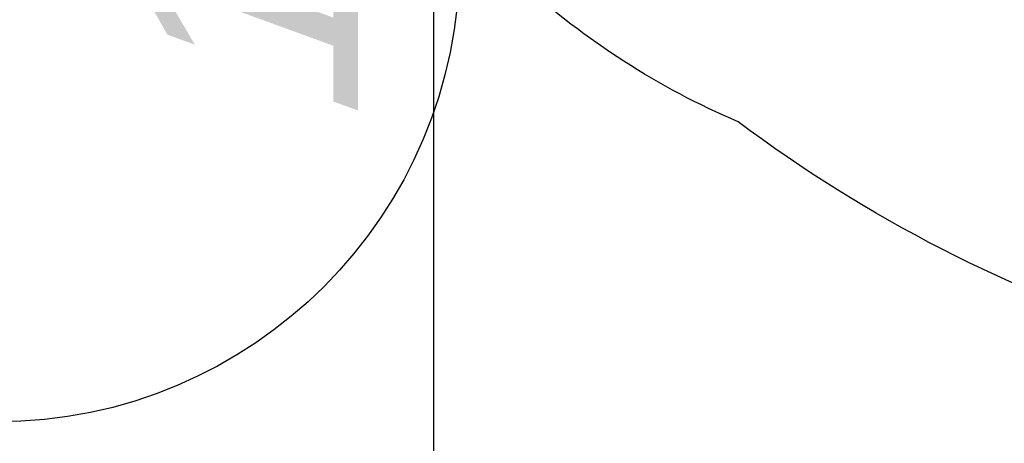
# Model space of a CAD drawing. Extents: x 1 to 126, y -14 to 17.
# Tile 56 of 131: x 42.9486 to 43.0871, y 1.291 to 1.3505. Entities that reach past the tile are written whole.
import ezdxf

# ---------------------------------------------------------------- set-up
doc = ezdxf.new("R2010")
doc.units = 0
doc.set_wipeout_variables(frame=1)
doc.header["$PDMODE"] = 3
for name, color, linetype in [('A-ANOT-COTA-ACUM', 1, 'Continuous'), ('A-ANOT-COTA-PARC', 1, 'Continuous'), ('A-EQPM-FIJO', 1, 'Continuous'), ('A-MURO-HATC', 252, 'Continuous')]:
    doc.layers.add(name, color=color, linetype=linetype)
doc.styles.add('BIS-COTA', font='swissb.ttf')
doc.styles.add('BIS-COTA-ACUM', font='swissi.ttf', dxfattribs={"oblique": 20})
doc.dimstyles.new('BIS-COTA-ACUM', dxfattribs={"dimscale": 0.9, "dimtxt": 0.0016, "dimasz": 0.001, "dimexe": 0.0035, "dimexo": 0, "dimgap": 0.0005, "dimtad": 1, "dimdec": 1, "dimlfac": 100, "dimrnd": 1, "dimzin": 9, "dimdsep": 46, "dimtxsty": 'BIS-COTA-ACUM', "dimblk1": 'MARK1', "dimblk2": 'MARK2', "dimsah": 1, "dimcen": 0, "dimclrd": 1, "dimclre": 256, "dimclrt": 256, "dimaunit": 1, "dimadec": 0, "dimazin": 0, "dimtfac": 1, "dimtdec": 1, "dimtix": 1, "dimtmove": 2, "dimatfit": 3, "dimldrblk": 'MARK1', "dimfxl": 1, "dimtolj": 1, "dimarcsym": 1})
doc.dimstyles.new('BIS-COTA-PARC', dxfattribs={"dimscale": 0, "dimtxt": 0.0018, "dimasz": 0.001, "dimexe": 0.0015, "dimexo": 0, "dimgap": 0.0005, "dimtad": 1, "dimdec": 0, "dimlfac": 100, "dimzin": 9, "dimdsep": 46, "dimtxsty": 'BIS-COTA', "dimblk": 'OBLIQUE', "dimcen": 2.5, "dimclrd": 256, "dimclre": 251, "dimclrt": 2, "dimadec": 1, "dimazin": 2, "dimtfac": 1, "dimtdec": 0, "dimtix": 1, "dimtmove": 2, "dimatfit": 3, "dimldrblk": 'DOT', "dimfxl": 0.0015, "dimfxlon": 1, "dimtolj": 1, "dimtzin": 0, "dimarcsym": 0})

# ---------------------------------------------------------------- blocks, each defined once
blk = doc.blocks.new('BIS-IBB2-PL')
blk.add_lwpolyline([(-0.101822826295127, -0.2157172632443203, 0.08578280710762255), (-0.1325113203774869, -0.2757810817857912, 0.0754446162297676), (-0.1439988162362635, -0.3514797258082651, 0.0754446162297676), (-0.132511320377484, -0.427178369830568, 0.08578280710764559), (-0.1018228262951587, -0.4872421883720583, 0.1060700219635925), (-0.05283656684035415, -0.5298563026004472, 0.1268223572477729), (-9.793723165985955e-07, -0.5434768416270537, 0.1268223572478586), (0.05283460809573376, -0.5298563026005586, 0.1060700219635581), (0.1018208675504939, -0.4872421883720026, 0.08578280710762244), (0.1325093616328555, -0.427178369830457, 0.0754446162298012), (0.1439968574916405, -0.3514797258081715, 0.07544461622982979), (0.1325093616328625, -0.275781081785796, 0.0857828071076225), (0.1018208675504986, -0.2157172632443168, 0.08473736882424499), (0.08223316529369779, -0.1852129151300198), (-3.006607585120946e-07, -0.1852129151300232), (-0.08223444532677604, -0.1852129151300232, 0.08473736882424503), (-0.1018221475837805, -0.2157172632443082)], format="xyb")
blk.add_wipeout([(-0.1439188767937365, -0.016866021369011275), (-0.14368177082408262, -0.0151662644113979), (-0.14328884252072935, -0.013495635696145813), (-0.14274344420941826, -0.01186838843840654), (-0.14205022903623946, -0.010298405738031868), (-0.1412151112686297, -0.008799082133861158), (-0.14024521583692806, -0.007383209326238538), (-0.13914881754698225, -0.006062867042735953), (-0.13793527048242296, -0.004849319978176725), (-0.13661492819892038, -0.003752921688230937), (-0.13519905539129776, -0.002783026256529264), (-0.13369973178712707, -0.0019479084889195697), (-0.13212974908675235, -0.0012546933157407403), (-0.1305025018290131, -0.000709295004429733), (-0.12883187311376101, -0.0003163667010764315), (-0.12713211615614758, -7.926073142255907e-05), (-0.12541773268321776, -5.551115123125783e-17), (0.12541773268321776, 9.992007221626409e-15), (0.1271321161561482, -7.926073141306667e-05), (0.1288318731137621, -0.0003163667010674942), (0.1305025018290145, -0.0007092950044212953), (0.132129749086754, -0.0012546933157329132), (0.13369973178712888, -0.0019479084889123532), (0.1351990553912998, -0.0027830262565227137), (0.13661492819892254, -0.0037529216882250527), (0.13793527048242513, -0.004849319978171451), (0.13914881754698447, -0.006062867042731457), (0.1402452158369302, -0.007383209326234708), (0.14121511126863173, -0.008799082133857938), (0.1420502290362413, -0.01029840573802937), (0.1427434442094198, -0.011868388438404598), (0.14328884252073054, -0.01349563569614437), (0.14368177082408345, -0.015166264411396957), (0.1439188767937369, -0.016866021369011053), (0.1439981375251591, -0.0185804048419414), (0.1439981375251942, -0.11148242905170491), (0.1437207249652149, -0.11748277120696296), (0.1428908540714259, -0.12343192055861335), (0.1415156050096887, -0.12927912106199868), (0.13960671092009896, -0.13497448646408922), (0.1371804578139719, -0.14046942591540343), (0.13425754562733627, -0.14571705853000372), (0.13086291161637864, -0.15067261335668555), (0.12702551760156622, -0.15529381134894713), (0.12277810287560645, -0.15954122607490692), (0.11815690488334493, -0.1633786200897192), (0.11320135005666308, -0.16677325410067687), (0.1079537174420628, -0.1696961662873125), (0.10245877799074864, -0.1721224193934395), (0.09676341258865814, -0.17403131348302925), (0.09091621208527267, -0.17540656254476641), (0.08496706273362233, -0.17623643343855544), (0.07896672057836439, -0.17651384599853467), (-0.07896672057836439, -0.17651384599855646), (-0.08496706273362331, -0.17623643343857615), (-0.09091621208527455, -0.175406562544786), (-0.09676341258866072, -0.17403131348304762), (-0.10245877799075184, -0.17212241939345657), (-0.10795371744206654, -0.16969616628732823), (-0.11320135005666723, -0.16677325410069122), (-0.11815690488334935, -0.16337862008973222), (-0.12277810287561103, -0.15954122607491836), (-0.1270255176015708, -0.1552938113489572), (-0.13086291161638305, -0.15067261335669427), (-0.13425754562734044, -0.14571705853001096), (-0.13718045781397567, -0.14046942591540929), (-0.13960671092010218, -0.13497448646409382), (-0.1415156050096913, -0.1292791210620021), (-0.1428908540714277, -0.1234319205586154), (-0.1437207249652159, -0.11748277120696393), (-0.1439981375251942, -0.11148242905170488), (-0.1439981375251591, -0.0185804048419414)])
blk.add_lwpolyline([(-0.1439981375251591, -0.01858040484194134), (-0.1439981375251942, -0.1114824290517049, 0.414213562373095), (-0.0789667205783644, -0.1765138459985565), (0.07896672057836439, -0.1765138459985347, 0.414213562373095), (0.1439981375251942, -0.1114824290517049), (0.1439981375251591, -0.01858040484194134, 0.414213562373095), (0.1254177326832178, 1.002323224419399e-14), (-0.1254177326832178, 0, 0.414213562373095)], format="xyb", close=True)
blk = doc.blocks.new('_Oblique')
at = {"color": 0, "lineweight": -2}
blk.add_line((-0.5, -0.5), (0.5, 0.5), dxfattribs=at)
blk = doc.blocks.new('*D507')
at = {"layer": 'A-ANOT-COTA-PARC', "color": 251, "lineweight": -2, "transparency": 16777216}
for p, q in [((42.65419813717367, 1.437996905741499), (42.59419813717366, 1.437996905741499)), ((42.65419813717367, 0.7954969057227), (42.59419813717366, 0.7954969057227))]:
    blk.add_line(p, q, dxfattribs=at)
at = {"layer": 'A-ANOT-COTA-PARC', "lineweight": -2, "transparency": 16777216}
blk.add_line((42.62419813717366, 1.437996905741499), (42.62419813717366, 0.7954969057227), dxfattribs=at)
at = {"layer": 'Defpoints', "color": 0, "transparency": 16777216}
for p in [(43.5290347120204, 1.437996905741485), (42.62419813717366, 0.7954969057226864), (43.53554786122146, 0.7954969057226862)]:
    blk.add_point(p, dxfattribs=at)
at = {"layer": 'A-ANOT-COTA-PARC', "lineweight": -2, "transparency": 16777216, "xscale": 0.02, "yscale": 0.02, "zscale": 0.02}
for p, rotation in [((42.62419813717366, 1.437996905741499), 90), ((42.62419813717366, 0.7954969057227), 270)]:
    blk.add_blockref('_Oblique', p, dxfattribs=dict(at, rotation=rotation))
at = {"layer": 'A-ANOT-COTA-PARC', "color": 2, "transparency": 16777216, "insert": (42.62419813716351, 1.115496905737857), "char_height": 0.036, "attachment_point": 5, "rotation": 90, "style": 'BIS-COTA'}
blk.add_mtext('\\A1;64', dxfattribs=at)
blk = doc.blocks.new('_Dot')
at = {"color": 0, "linetype": 'ByBlock', "lineweight": -2}
blk.add_line((-0.5, 0), (-1, 0), dxfattribs=at)
at = {"color": 0, "linetype": 'ByBlock', "const_width": 0.5}
blk.add_lwpolyline([(-0.25, 0, 1), (0.25, 0, 1)], format="xyb", close=True, dxfattribs=at)
blk = doc.blocks.new('*D487')
at = {"layer": 'A-ANOT-COTA-ACUM', "lineweight": -2, "transparency": 16777216}
for p, q in [((42.90373865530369, 1.217996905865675), (42.8183595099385, 1.217975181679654)), ((42.8183595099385, 1.217975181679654), (42.92542798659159, 1.217975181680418)), ((42.86373865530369, 1.21799690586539), (42.90373865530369, 1.217996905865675))]:
    blk.add_line(p, q, dxfattribs=at)
at = {"layer": 'Defpoints', "color": 0, "transparency": 16777216}
for p in [(44.83391216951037, 1.755496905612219), (42.85835950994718, 1.217975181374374), (42.86373865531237, 1.217996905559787)]:
    blk.add_point(p, dxfattribs=at)
at = {"layer": 'A-ANOT-COTA-ACUM', "transparency": 16777216, "insert": (42.89689374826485, 1.244442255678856), "char_height": 0.032, "attachment_point": 5, "style": 'BIS-COTA-ACUM'}
blk.add_mtext('\\A1;54', dxfattribs=at)
blk = doc.blocks.new('MARK1')
at = {"color": 0}
for p, q in [((0, 1.5), (0, -1.5)), ((0.9959054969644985, 0), (-1.004094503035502, 0))]:
    blk.add_line(p, q, dxfattribs=at)
blk.add_lwpolyline([(0.4991923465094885, 0.4951376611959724), (-0.5040945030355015, -0.5)], dxfattribs=at)
blk = doc.blocks.new('MARK2')
at = {"color": 0}
for p, q in [((0, 1.5), (0, -1.5)), ((0.9959054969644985, 0), (-1.004094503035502, 0))]:
    blk.add_line(p, q, dxfattribs=at)
blk.add_lwpolyline([(0.4991923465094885, 0.4951376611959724), (-0.5040945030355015, -0.5)], dxfattribs=at)
blk = doc.blocks.new('*D488')
at = {"layer": 'A-ANOT-COTA-ACUM', "lineweight": -2, "transparency": 16777216}
for p, q in [((43.00680286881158, 1.282419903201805), (43.00680286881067, 1.410892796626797)), ((43.03391216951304, 1.257996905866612), (43.00680286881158, 1.282419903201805)), ((43.03391216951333, 1.217996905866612), (43.03391216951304, 1.257996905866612))]:
    blk.add_line(p, q, dxfattribs=at)
at = {"layer": 'Defpoints', "color": 0, "transparency": 16777216}
for p in [(44.83391216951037, 1.755496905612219), (43.00680286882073, 1.322419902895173), (43.03391216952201, 1.217996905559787)]:
    blk.add_point(p, dxfattribs=at)
at = {"layer": 'A-ANOT-COTA-ACUM', "transparency": 16777216, "insert": (42.98035751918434, 1.371656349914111), "char_height": 0.032, "attachment_point": 5, "rotation": 90.00000000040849, "style": 'BIS-COTA-ACUM'}
blk.add_mtext('\\A1;180', dxfattribs=at)
blk = doc.blocks.new('*D489')
at = {"layer": 'A-ANOT-COTA-PARC', "color": 251, "lineweight": -2, "transparency": 16777216}
for p, q in [((43.49980700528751, 1.755496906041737), (43.55980700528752, 1.755496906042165)), ((43.49980700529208, 1.115496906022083), (43.55980700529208, 1.115496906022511))]:
    blk.add_line(p, q, dxfattribs=at)
at = {"layer": 'A-ANOT-COTA-PARC', "lineweight": -2, "transparency": 16777216}
blk.add_line((43.52980700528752, 1.755496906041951), (43.52980700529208, 1.115496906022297), dxfattribs=at)
at = {"layer": 'Defpoints', "color": 0, "transparency": 16777216}
for p in [(42.83391216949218, 1.75549690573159), (42.8339121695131, 1.115496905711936), (43.52980700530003, 1.115496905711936)]:
    blk.add_point(p, dxfattribs=at)
at = {"layer": 'A-ANOT-COTA-PARC', "lineweight": -2, "transparency": 16777216, "xscale": 0.02, "yscale": 0.02, "zscale": 0.02}
for p, rotation in [((43.52980700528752, 1.755496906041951), 90.0000000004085), ((43.52980700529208, 1.115496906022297), 270.0000000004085)]:
    blk.add_blockref('_Oblique', p, dxfattribs=dict(at, rotation=rotation))
at = {"layer": 'A-ANOT-COTA-PARC', "color": 2, "transparency": 16777216, "insert": (43.46262194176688, 1.369301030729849), "char_height": 0.036, "attachment_point": 5, "rotation": 90.00000000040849, "style": 'BIS-COTA'}
blk.add_mtext('\\A1;64', dxfattribs=at)
blk = doc.blocks.new('*D461')
at = {"layer": 'A-ANOT-COTA-ACUM', "lineweight": -2, "transparency": 16777216}
blk.add_line((47.36352474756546, 1.355822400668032), (47.36352474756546, 1.244012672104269), dxfattribs=at)
at = {"layer": 'Defpoints', "color": 0, "transparency": 16777216}
for p in [(42.71391216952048, 2.055496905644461), (47.36352474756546, 1.355822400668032), (47.36352474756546, 1.31254259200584)]:
    blk.add_point(p, dxfattribs=at)
at = {"layer": 'A-ANOT-COTA-ACUM', "transparency": 16777216, "insert": (47.38999182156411, 1.273277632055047), "char_height": 0.032, "attachment_point": 5, "rotation": 270, "style": 'BIS-COTA-ACUM'}
blk.add_mtext('\\A1;25', dxfattribs=at)
blk = doc.blocks.new('*D462')
at = {"layer": 'A-ANOT-COTA-ACUM', "lineweight": -2, "transparency": 16777216}
blk.add_line((47.46352474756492, 1.233746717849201), (47.46352474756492, 1.131096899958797), dxfattribs=at)
at = {"layer": 'Defpoints', "color": 0, "transparency": 16777216}
for p in [(42.71391216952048, 2.055496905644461), (47.46352474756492, 1.233746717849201), (47.46352474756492, 1.199451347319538)]:
    blk.add_point(p, dxfattribs=at)
at = {"layer": 'A-ANOT-COTA-ACUM', "transparency": 16777216, "insert": (47.48999182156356, 1.16027412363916), "char_height": 0.032, "attachment_point": 5, "rotation": 270, "style": 'BIS-COTA-ACUM'}
blk.add_mtext('\\A1;35', dxfattribs=at)
blk = doc.blocks.new('*D463')
at = {"layer": 'A-ANOT-COTA-ACUM', "lineweight": -2, "transparency": 16777216}
blk.add_line((47.46352474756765, 0.6337467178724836), (47.46352474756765, 0.5063092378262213), dxfattribs=at)
at = {"layer": 'Defpoints', "color": 0, "transparency": 16777216}
for p in [(42.71391216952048, 2.055496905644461), (47.46352474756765, 0.6337467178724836), (47.46352474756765, 0.5746636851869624)]:
    blk.add_point(p, dxfattribs=at)
at = {"layer": 'A-ANOT-COTA-ACUM', "transparency": 16777216, "insert": (47.48999182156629, 0.5354864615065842), "char_height": 0.032, "attachment_point": 5, "rotation": 270, "style": 'BIS-COTA-ACUM'}
blk.add_mtext('\\A1;35', dxfattribs=at)
blk = doc.blocks.new('*D464')
at = {"layer": 'A-ANOT-COTA-ACUM', "lineweight": -2, "transparency": 16777216}
blk.add_line((47.36352474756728, 0.715822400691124), (47.36352474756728, 0.6065174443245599), dxfattribs=at)
at = {"layer": 'Defpoints', "color": 0, "transparency": 16777216}
for p in [(42.71391216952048, 2.055496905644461), (47.36352474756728, 0.715822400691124), (47.36352474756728, 0.6750473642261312)]:
    blk.add_point(p, dxfattribs=at)
at = {"layer": 'A-ANOT-COTA-ACUM', "transparency": 16777216, "insert": (47.38999182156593, 0.6357824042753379), "char_height": 0.032, "attachment_point": 5, "rotation": 270, "style": 'BIS-COTA-ACUM'}
blk.add_mtext('\\A1;25', dxfattribs=at)
blk = doc.blocks.new('*D453')
at = {"layer": 'A-ANOT-COTA-ACUM', "lineweight": -2, "transparency": 16777216}
for p, q in [((43.08675942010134, -0.2431305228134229), (43.08675942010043, -0.1146576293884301)), ((43.03391216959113, -0.2545030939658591), (43.08675942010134, -0.2431305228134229)), ((43.03391216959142, -0.2945030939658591), (43.03391216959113, -0.2545030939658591))]:
    blk.add_line(p, q, dxfattribs=at)
at = {"layer": 'Defpoints', "color": 0, "transparency": 16777216}
for p in [(44.83391216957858, 2.855496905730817), (43.08675942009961, -0.2031305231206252), (43.03391216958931, -0.2945030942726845)]:
    blk.add_point(p, dxfattribs=at)
at = {"layer": 'A-ANOT-COTA-ACUM', "transparency": 16777216, "insert": (43.06031407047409, -0.1538940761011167), "char_height": 0.032, "attachment_point": 5, "rotation": 90.00000000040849, "style": 'BIS-COTA-ACUM'}
blk.add_mtext('\\A1;180', dxfattribs=at)
blk = doc.blocks.new('*D454')
at = {"layer": 'A-ANOT-COTA-ACUM', "lineweight": -2, "transparency": 16777216}
for p, q in [((43.03391216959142, -0.2945030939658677), (43.07391216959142, -0.2945030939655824)), ((43.07391216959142, -0.2945030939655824), (43.08715473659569, -0.3469701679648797)), ((43.08715473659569, -0.3469701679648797), (43.21992737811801, -0.3469701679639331))]:
    blk.add_line(p, q, dxfattribs=at)
at = {"layer": 'Defpoints', "color": 0, "transparency": 16777216}
for p in [(44.83391216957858, 2.855496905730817), (43.03391216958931, -0.2945030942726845), (43.12715473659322, -0.3469701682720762)]:
    blk.add_point(p, dxfattribs=at)
at = {"layer": 'A-ANOT-COTA-ACUM', "transparency": 16777216, "insert": (43.17854105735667, -0.3205030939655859), "char_height": 0.032, "attachment_point": 5, "style": 'BIS-COTA-ACUM'}
blk.add_mtext('\\A1;315', dxfattribs=at)
blk = doc.blocks.new('*D445')
at = {"layer": 'A-ANOT-COTA-ACUM', "lineweight": -2, "transparency": 16777216}
for p, q in [((43.08675941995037, -0.2431305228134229), (43.08675941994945, -0.1146576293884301)), ((43.03391216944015, -0.2545030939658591), (43.08675941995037, -0.2431305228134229)), ((43.03391216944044, -0.2945030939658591), (43.03391216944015, -0.2545030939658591))]:
    blk.add_line(p, q, dxfattribs=at)
at = {"layer": 'Defpoints', "color": 0, "transparency": 16777216}
for p in [(44.83391216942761, 2.855496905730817), (43.08675941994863, -0.2031305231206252), (43.03391216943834, -0.2945030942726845)]:
    blk.add_point(p, dxfattribs=at)
at = {"layer": 'A-ANOT-COTA-ACUM', "transparency": 16777216, "insert": (43.06031407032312, -0.1538940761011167), "char_height": 0.032, "attachment_point": 5, "rotation": 90.00000000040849, "style": 'BIS-COTA-ACUM'}
blk.add_mtext('\\A1;180', dxfattribs=at)
blk = doc.blocks.new('*D446')
at = {"layer": 'A-ANOT-COTA-ACUM', "lineweight": -2, "transparency": 16777216}
for p, q in [((43.03391216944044, -0.2945030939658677), (43.07391216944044, -0.2945030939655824)), ((43.07391216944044, -0.2945030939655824), (43.08715473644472, -0.3469701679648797)), ((43.08715473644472, -0.3469701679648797), (43.21992737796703, -0.3469701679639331))]:
    blk.add_line(p, q, dxfattribs=at)
at = {"layer": 'Defpoints', "color": 0, "transparency": 16777216}
for p in [(44.83391216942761, 2.855496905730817), (43.03391216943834, -0.2945030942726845), (43.12715473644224, -0.3469701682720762)]:
    blk.add_point(p, dxfattribs=at)
at = {"layer": 'A-ANOT-COTA-ACUM', "transparency": 16777216, "insert": (43.17854105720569, -0.3205030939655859), "char_height": 0.032, "attachment_point": 5, "style": 'BIS-COTA-ACUM'}
blk.add_mtext('\\A1;315', dxfattribs=at)

msp = doc.modelspace()

# ---------------------------------------------------------------- hatches: boundary and pattern name
h = msp.add_hatch()
h.set_pattern_fill('ANGLE', color=256, angle=179.9999999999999)
h.set_pattern_definition([(179.9999999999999, (87.60991299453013, 28.02786462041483), (-8.770173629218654e-15, -6.985), [5.08, -1.905]), (270, (87.60991299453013, 28.02786462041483), (6.985, -9.197881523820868e-15), [5.08, -1.905])])
h.paths.add_polyline_path([(44.8339121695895, -1.044503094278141), (44.18391210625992, -1.044503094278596), (43.58391210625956, -1.044503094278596), (43.20891213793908, -1.044503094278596), (43.2089121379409, -1.16450309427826), (45.13391216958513, -1.16450309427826), (45.13391216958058, -1.054622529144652), (45.13391216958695, 0.8154972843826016), (44.83391216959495, 0.8154972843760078), (44.83391216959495, 0.55549690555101), (44.83391216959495, 0.4554968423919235)])
h.paths.add_polyline_path([(44.83391216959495, 0.8154972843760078), (45.13391216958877, 0.8154972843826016), (45.13391216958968, 1.4354972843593), (44.83391216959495, 1.435497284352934)])
h.paths.add_polyline_path([(44.83391216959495, 1.435497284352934), (45.13391216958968, 1.4354972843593), (45.13391216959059, 2.055496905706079), (42.71391216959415, 2.055496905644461), (42.71391216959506, 1.875432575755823), (42.83391216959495, 1.875432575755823), (42.83391216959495, 1.805496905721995), (42.87391216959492, 1.805496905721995), (42.90391216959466, 1.805496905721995), (43.81891216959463, 1.805496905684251), (43.84891216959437, 1.805496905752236), (44.83391216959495, 1.805496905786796), (44.83391216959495, 1.755496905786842)])
edge = h.paths.add_edge_path(flags=16)
edge.add_ellipse((43.87832226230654, 1.887329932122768), major_axis=(-0.09003937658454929, -4.42763846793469e-14), ratio=0.3555555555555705, start_angle=155.36609008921, end_angle=166.3286705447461, ccw=False)
edge.add_ellipse((43.87832226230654, 1.887329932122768), major_axis=(-0.09003937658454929, -4.42763846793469e-14), ratio=0.3555555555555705, start_angle=146.4269191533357, end_angle=155.36609008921)
edge.add_line((43.94988824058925, 1.867609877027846), (43.94599122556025, 1.86621100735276))
edge.add_ellipse((43.87832226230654, 1.887329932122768), major_axis=(-0.09003937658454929, -4.42763846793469e-14), ratio=0.3555555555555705, start_angle=131.8211756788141, end_angle=138.7246970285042, ccw=False)
edge.add_ellipse((43.87832226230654, 1.887329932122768), major_axis=(-0.09003937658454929, -4.42763846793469e-14), ratio=0.3555555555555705, start_angle=125.4643391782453, end_angle=131.8211756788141)
edge.add_line((43.92635541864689, 1.860125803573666), (43.92265496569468, 1.859465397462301))
edge.add_ellipse((43.87832226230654, 1.887329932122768), major_axis=(-0.09003937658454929, -4.42763846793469e-14), ratio=0.3555555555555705, start_angle=113.81099919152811, end_angle=119.49648554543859, ccw=False)
edge.add_ellipse((43.87832226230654, 1.887329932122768), major_axis=(-0.09003937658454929, -4.42763846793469e-14), ratio=0.3555555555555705, start_angle=108.3308072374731, end_angle=113.8109991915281)
edge.add_line((43.902153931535, 1.856369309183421), (43.89857167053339, 1.856136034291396))
edge.add_ellipse((43.87832226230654, 1.887329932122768), major_axis=(-0.09003937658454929, -4.42763846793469e-14), ratio=0.3555555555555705, start_angle=97.76051483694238, end_angle=102.99670558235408, ccw=False)
edge.add_ellipse((43.87832226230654, 1.887329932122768), major_axis=(-0.09003937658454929, -4.42763846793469e-14), ratio=0.3555555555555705, start_angle=92.58069954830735, end_angle=97.76051483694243)
edge.add_line((43.87773954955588, 1.855236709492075), (43.87426810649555, 1.855348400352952))
edge.add_ellipse((43.87832226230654, 1.887329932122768), major_axis=(-0.09003937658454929, -4.42763846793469e-14), ratio=0.3555555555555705, start_angle=442.23948516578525, end_angle=447.41930045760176, ccw=False)
edge.add_ellipse((43.87832226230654, 1.887329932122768), major_axis=(-0.09003937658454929, -4.42763846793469e-14), ratio=0.3555555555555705, start_angle=437.0032940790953, end_angle=442.2394851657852)
edge.add_line((43.85333012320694, 1.856484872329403), (43.85000461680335, 1.856940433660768))
edge.add_ellipse((43.87832226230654, 1.887329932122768), major_axis=(-0.09003937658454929, -4.42763846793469e-14), ratio=0.3555555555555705, start_angle=426.1890008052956, end_angle=431.66919275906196, ccw=False)
edge.add_ellipse((43.87832226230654, 1.887329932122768), major_axis=(-0.09003937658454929, -4.42763846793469e-14), ratio=0.3555555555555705, start_angle=420.5035143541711, end_angle=426.1890008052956)
edge.add_line((43.82914829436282, 1.860383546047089), (43.82608176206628, 1.86125527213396))
edge.add_ellipse((43.87832226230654, 1.887329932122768), major_axis=(-0.09003937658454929, -4.42763846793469e-14), ratio=0.3555555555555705, start_angle=408.17882432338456, end_angle=414.535659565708, ccw=False)
edge.add_ellipse((43.87832226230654, 1.887329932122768), major_axis=(-0.09003937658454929, -4.42763846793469e-14), ratio=0.3555555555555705, start_angle=401.2753046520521, end_angle=408.1788243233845)
edge.add_ellipse((43.87832226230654, 1.887329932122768), major_axis=(-0.09003937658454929, -4.42763846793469e-14), ratio=0.3555555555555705, start_angle=384.6339088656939, end_angle=393.573081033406)
edge.add_ellipse((43.87832226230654, 1.887329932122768), major_axis=(-0.09003937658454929, -4.42763846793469e-14), ratio=0.3555555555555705, start_angle=373.6713299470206, end_angle=384.6339088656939)
edge.add_ellipse((43.87832226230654, 1.887329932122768), major_axis=(-0.09003937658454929, -4.42763846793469e-14), ratio=0.3555555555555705, start_angle=359.9999999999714, end_angle=373.6713299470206)
edge.add_line((43.7875727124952, 1.891557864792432), (43.79083392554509, 1.894896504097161))
edge.add_ellipse((43.87832226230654, 1.887329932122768), major_axis=(-0.09003937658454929, -4.42763846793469e-14), ratio=0.3555555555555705, start_angle=335.36609113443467, end_angle=346.3286700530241, ccw=False)
edge.add_ellipse((43.87832226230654, 1.887329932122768), major_axis=(-0.09003937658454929, -4.42763846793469e-14), ratio=0.3555555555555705, start_angle=326.426918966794, end_angle=335.3660911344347)
edge.add_line((43.80675628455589, 1.907049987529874), (43.81065330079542, 1.908448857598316))
edge.add_ellipse((43.87832226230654, 1.887329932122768), major_axis=(-0.09003937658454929, -4.42763846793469e-14), ratio=0.3555555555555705, start_angle=311.82117567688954, end_angle=318.7246953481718, ccw=False)
edge.add_ellipse((43.87832226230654, 1.887329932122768), major_axis=(-0.09003937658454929, -4.42763846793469e-14), ratio=0.3555555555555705, start_angle=305.4643404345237, end_angle=311.8211756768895)
edge.add_line((43.83028910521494, 1.914534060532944), (43.83398955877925, 1.915194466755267))
edge.add_ellipse((43.87832226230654, 1.887329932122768), major_axis=(-0.09003937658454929, -4.42763846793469e-14), ratio=0.3555555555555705, start_angle=293.8109991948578, end_angle=299.49648564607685, ccw=False)
edge.add_ellipse((43.87832226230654, 1.887329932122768), major_axis=(-0.09003937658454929, -4.42763846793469e-14), ratio=0.3555555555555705, start_angle=288.3308072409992, end_angle=293.8109991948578)
edge.add_line((43.85449059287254, 1.918290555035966), (43.85807285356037, 1.918523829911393))
edge.add_ellipse((43.87832226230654, 1.887329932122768), major_axis=(-0.09003937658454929, -4.42763846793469e-14), ratio=0.3555555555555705, start_angle=277.760514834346, end_angle=282.9967059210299, ccw=False)
edge.add_ellipse((43.87832226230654, 1.887329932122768), major_axis=(-0.09003937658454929, -4.42763846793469e-14), ratio=0.3555555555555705, start_angle=272.5806995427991, end_angle=277.760514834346)
edge.add_line((43.87890497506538, 1.91942315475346), (43.88237641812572, 1.919311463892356))
edge.add_ellipse((43.87832226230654, 1.887329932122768), major_axis=(-0.09003937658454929, -4.42763846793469e-14), ratio=0.3555555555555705, start_angle=262.2394851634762, end_angle=267.4193004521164, ccw=False)
edge.add_ellipse((43.87832226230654, 1.887329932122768), major_axis=(-0.09003937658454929, -4.42763846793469e-14), ratio=0.3555555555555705, start_angle=257.0032944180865, end_angle=262.2394851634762)
edge.add_line((43.9033144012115, 1.918174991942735), (43.90663990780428, 1.91771943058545))
edge.add_ellipse((43.87832226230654, 1.887329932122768), major_axis=(-0.09003937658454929, -4.42763846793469e-14), ratio=0.3555555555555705, start_angle=246.18900080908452, end_angle=251.66919276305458, ccw=False)
edge.add_ellipse((43.87832226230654, 1.887329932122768), major_axis=(-0.09003937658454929, -4.42763846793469e-14), ratio=0.3555555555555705, start_angle=240.5035144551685, end_angle=246.1890008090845)
edge.add_line((43.92749622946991, 1.914276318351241), (43.93056276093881, 1.913404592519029))
edge.add_ellipse((43.87832226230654, 1.887329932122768), major_axis=(-0.09003937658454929, -4.42763846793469e-14), ratio=0.3555555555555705, start_angle=228.1788243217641, end_angle=234.5356608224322, ccw=False)
edge.add_ellipse((43.87832226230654, 1.887329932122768), major_axis=(-0.09003937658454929, -4.42763846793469e-14), ratio=0.3555555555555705, start_angle=221.2753029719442, end_angle=228.1788243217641)
edge.add_ellipse((43.87832226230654, 1.887329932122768), major_axis=(-0.09003937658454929, -4.42763846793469e-14), ratio=0.3555555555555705, start_angle=204.6339099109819, end_angle=213.5730808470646)
edge.add_ellipse((43.87832226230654, 1.887329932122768), major_axis=(-0.09003937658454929, -4.42763846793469e-14), ratio=0.3555555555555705, start_angle=193.6713294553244, end_angle=204.6339099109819)
edge.add_ellipse((43.87832226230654, 1.887329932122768), major_axis=(-0.09003937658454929, -4.42763846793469e-14), ratio=0.3555555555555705, start_angle=179.999999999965, end_angle=193.6713294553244)
edge.add_line((43.96907181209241, 1.883101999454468), (43.96581059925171, 1.879763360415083))
h.paths.add_polyline_path([(43.96581059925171, 1.971246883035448), (43.96016711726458, 1.965469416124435), (43.95056476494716, 1.95933624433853), (43.93495479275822, 1.95373290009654), (43.91894988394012, 1.950110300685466), (43.90275792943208, 1.947892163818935), (43.88647645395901, 1.946831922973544), (43.87016807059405, 1.946831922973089), (43.85388659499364, 1.947892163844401), (43.83769464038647, 1.950110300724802), (43.82168973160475, 1.953732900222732), (43.80607976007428, 1.959336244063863), (43.79647740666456, 1.965469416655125), (43.79083392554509, 1.971246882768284), (43.78828288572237, 1.978813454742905), (43.79083392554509, 1.986380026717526), (43.79647740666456, 1.992157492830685), (43.80607976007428, 1.998290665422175), (43.82168973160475, 2.003894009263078), (43.83769464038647, 2.007516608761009), (43.85388659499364, 2.00973474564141), (43.87016807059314, 2.010794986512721), (43.88647645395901, 2.010794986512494), (43.90275792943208, 2.009734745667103), (43.91894988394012, 2.007516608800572), (43.93495479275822, 2.003894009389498), (43.95056476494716, 1.998290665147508), (43.96016711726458, 1.992157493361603), (43.96581059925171, 1.98638002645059), (43.96836163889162, 1.978813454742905)], flags=16)
h.paths.add_polyline_path([(44.94877698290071, 0.2266016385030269), (45.02352647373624, 0.2266016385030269), (45.02352647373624, 0.3046016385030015), (44.94877698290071, 0.3046016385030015)], flags=24)
h.paths.add_polyline_path([(43.64205854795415, -1.062896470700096), (43.64205854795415, -1.137645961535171), (43.72005854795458, -1.137645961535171), (43.72005854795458, -1.062896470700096)], flags=24)
h.paths.add_polyline_path([(44.87285814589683, 0.7451700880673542), (45.06120437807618, 0.7451700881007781), (45.06120437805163, 0.8840988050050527), (44.87285814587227, 0.8840988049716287)], flags=9)
h.paths.add_polyline_path([(45.04349349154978, 1.162493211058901), (45.04349349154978, 1.087743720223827), (45.12149349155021, 1.087743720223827), (45.12149349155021, 1.162493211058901)], flags=24)
h.paths.add_polyline_path([(44.87285814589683, 1.36517008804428), (45.06120437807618, 1.365170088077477), (45.06120437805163, 1.504098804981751), (44.87285814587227, 1.504098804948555)], flags=9)
h.paths.add_polyline_path([(43.71538433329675, 1.942798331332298), (43.71538433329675, 1.868048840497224), (43.79338433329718, 1.868048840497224), (43.79338433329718, 1.942798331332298)], flags=24)
h.paths.add_polyline_path([(43.91345358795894, 1.910607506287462), (43.84319093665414, 1.910607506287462), (43.84319093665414, 1.864052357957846), (43.91345358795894, 1.864052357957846)], flags=8)
h.paths.add_polyline_path([(43.91458982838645, 2.002091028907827), (43.84205469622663, 2.002091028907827), (43.84205469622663, 1.955535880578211), (43.91458982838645, 1.955535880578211)], flags=8)
h.paths.add_polyline_path([(45.04344461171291, 1.632383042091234), (45.04344461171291, 1.557633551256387), (45.12144461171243, 1.557633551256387), (45.12144461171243, 1.632383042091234)], flags=24)
at = {"layer": 'A-MURO-HATC'}
h = msp.add_hatch(color=256, dxfattribs=at)
h.dxf.hatch_style = 1
h.paths.add_polyline_path([(44.83391216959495, 0.8154972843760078), (45.13391216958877, 0.8154972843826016), (45.13391216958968, 1.4354972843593), (44.83391216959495, 1.435497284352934)])
h.paths.add_polyline_path([(44.83391216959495, 1.435497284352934), (45.13391216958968, 1.4354972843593), (45.13391216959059, 2.055496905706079), (42.71391216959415, 2.055496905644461), (42.71391216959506, 1.875432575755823), (42.83391216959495, 1.875432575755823), (42.83391216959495, 1.805496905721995), (42.87391216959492, 1.805496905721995), (42.90391216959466, 1.805496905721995), (43.81891216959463, 1.805496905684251), (43.84891216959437, 1.805496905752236), (44.83391216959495, 1.805496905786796), (44.83391216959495, 1.755496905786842)])
edge = h.paths.add_edge_path(flags=16)
edge.add_ellipse((43.87832226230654, 1.887329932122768), major_axis=(-0.09003937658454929, -4.42763846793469e-14), ratio=0.3555555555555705, start_angle=155.36609008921, end_angle=166.3286705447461)
edge.add_ellipse((43.87832226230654, 1.887329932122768), major_axis=(-0.09003937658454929, -4.42763846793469e-14), ratio=0.3555555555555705, start_angle=146.4269191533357, end_angle=155.36609008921)
edge.add_ellipse((43.87832226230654, 1.887329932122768), major_axis=(-0.09003937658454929, -4.42763846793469e-14), ratio=0.3555555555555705, start_angle=138.7246970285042, end_angle=146.4269191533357)
edge.add_ellipse((43.87832226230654, 1.887329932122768), major_axis=(-0.09003937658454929, -4.42763846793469e-14), ratio=0.3555555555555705, start_angle=131.8211756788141, end_angle=138.7246970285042)
edge.add_ellipse((43.87832226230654, 1.887329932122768), major_axis=(-0.09003937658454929, -4.42763846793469e-14), ratio=0.3555555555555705, start_angle=125.4643391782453, end_angle=131.8211756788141)
edge.add_ellipse((43.87832226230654, 1.887329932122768), major_axis=(-0.09003937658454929, -4.42763846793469e-14), ratio=0.3555555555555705, start_angle=119.4964855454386, end_angle=125.4643391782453)
edge.add_ellipse((43.87832226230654, 1.887329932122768), major_axis=(-0.09003937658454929, -4.42763846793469e-14), ratio=0.3555555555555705, start_angle=113.8109991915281, end_angle=119.4964855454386)
edge.add_ellipse((43.87832226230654, 1.887329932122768), major_axis=(-0.09003937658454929, -4.42763846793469e-14), ratio=0.3555555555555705, start_angle=108.3308072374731, end_angle=113.8109991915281)
edge.add_ellipse((43.87832226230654, 1.887329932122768), major_axis=(-0.09003937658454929, -4.42763846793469e-14), ratio=0.3555555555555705, start_angle=102.996705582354, end_angle=108.3308072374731)
edge.add_ellipse((43.87832226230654, 1.887329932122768), major_axis=(-0.09003937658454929, -4.42763846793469e-14), ratio=0.3555555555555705, start_angle=97.76051483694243, end_angle=102.996705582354)
edge.add_ellipse((43.87832226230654, 1.887329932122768), major_axis=(-0.09003937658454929, -4.42763846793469e-14), ratio=0.3555555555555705, start_angle=92.58069954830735, end_angle=97.76051483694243)
edge.add_ellipse((43.87832226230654, 1.887329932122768), major_axis=(-0.09003937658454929, -4.42763846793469e-14), ratio=0.3555555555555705, start_angle=87.41930045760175, end_angle=92.58069954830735)
edge.add_ellipse((43.87832226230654, 1.887329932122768), major_axis=(-0.09003937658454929, -4.42763846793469e-14), ratio=0.3555555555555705, start_angle=442.2394851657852, end_angle=447.4193004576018)
edge.add_ellipse((43.87832226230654, 1.887329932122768), major_axis=(-0.09003937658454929, -4.42763846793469e-14), ratio=0.3555555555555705, start_angle=437.0032940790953, end_angle=442.2394851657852)
edge.add_ellipse((43.87832226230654, 1.887329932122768), major_axis=(-0.09003937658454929, -4.42763846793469e-14), ratio=0.3555555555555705, start_angle=431.6691927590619, end_angle=437.0032940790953)
edge.add_ellipse((43.87832226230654, 1.887329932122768), major_axis=(-0.09003937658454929, -4.42763846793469e-14), ratio=0.3555555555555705, start_angle=426.1890008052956, end_angle=431.6691927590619)
edge.add_ellipse((43.87832226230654, 1.887329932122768), major_axis=(-0.09003937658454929, -4.42763846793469e-14), ratio=0.3555555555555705, start_angle=420.5035143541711, end_angle=426.1890008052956)
edge.add_ellipse((43.87832226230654, 1.887329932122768), major_axis=(-0.09003937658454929, -4.42763846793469e-14), ratio=0.3555555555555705, start_angle=414.5356595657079, end_angle=420.5035143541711)
edge.add_ellipse((43.87832226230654, 1.887329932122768), major_axis=(-0.09003937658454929, -4.42763846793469e-14), ratio=0.3555555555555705, start_angle=408.1788243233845, end_angle=414.5356595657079)
edge.add_ellipse((43.87832226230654, 1.887329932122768), major_axis=(-0.09003937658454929, -4.42763846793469e-14), ratio=0.3555555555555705, start_angle=401.2753046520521, end_angle=408.1788243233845)
edge.add_ellipse((43.87832226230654, 1.887329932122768), major_axis=(-0.09003937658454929, -4.42763846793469e-14), ratio=0.3555555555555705, start_angle=393.573081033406, end_angle=401.2753046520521)
edge.add_ellipse((43.87832226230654, 1.887329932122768), major_axis=(-0.09003937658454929, -4.42763846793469e-14), ratio=0.3555555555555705, start_angle=384.6339088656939, end_angle=393.573081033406)
edge.add_ellipse((43.87832226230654, 1.887329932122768), major_axis=(-0.09003937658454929, -4.42763846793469e-14), ratio=0.3555555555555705, start_angle=373.6713299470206, end_angle=384.6339088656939)
edge.add_ellipse((43.87832226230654, 1.887329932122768), major_axis=(-0.09003937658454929, -4.42763846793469e-14), ratio=0.3555555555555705, start_angle=359.9999999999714, end_angle=373.6713299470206)
edge.add_ellipse((43.87832226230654, 1.887329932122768), major_axis=(-0.09003937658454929, -4.42763846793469e-14), ratio=0.3555555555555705, start_angle=346.3286700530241, end_angle=359.9999999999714)
edge.add_ellipse((43.87832226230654, 1.887329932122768), major_axis=(-0.09003937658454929, -4.42763846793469e-14), ratio=0.3555555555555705, start_angle=335.3660911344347, end_angle=346.3286700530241)
edge.add_ellipse((43.87832226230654, 1.887329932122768), major_axis=(-0.09003937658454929, -4.42763846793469e-14), ratio=0.3555555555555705, start_angle=326.426918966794, end_angle=335.3660911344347)
edge.add_ellipse((43.87832226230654, 1.887329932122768), major_axis=(-0.09003937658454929, -4.42763846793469e-14), ratio=0.3555555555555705, start_angle=318.7246953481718, end_angle=326.426918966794)
edge.add_ellipse((43.87832226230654, 1.887329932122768), major_axis=(-0.09003937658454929, -4.42763846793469e-14), ratio=0.3555555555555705, start_angle=311.8211756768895, end_angle=318.7246953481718)
edge.add_ellipse((43.87832226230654, 1.887329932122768), major_axis=(-0.09003937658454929, -4.42763846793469e-14), ratio=0.3555555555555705, start_angle=305.4643404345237, end_angle=311.8211756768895)
edge.add_ellipse((43.87832226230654, 1.887329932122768), major_axis=(-0.09003937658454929, -4.42763846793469e-14), ratio=0.3555555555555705, start_angle=299.4964856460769, end_angle=305.4643404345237)
edge.add_ellipse((43.87832226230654, 1.887329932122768), major_axis=(-0.09003937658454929, -4.42763846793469e-14), ratio=0.3555555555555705, start_angle=293.8109991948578, end_angle=299.4964856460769)
edge.add_ellipse((43.87832226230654, 1.887329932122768), major_axis=(-0.09003937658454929, -4.42763846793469e-14), ratio=0.3555555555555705, start_angle=288.3308072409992, end_angle=293.8109991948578)
edge.add_ellipse((43.87832226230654, 1.887329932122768), major_axis=(-0.09003937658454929, -4.42763846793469e-14), ratio=0.3555555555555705, start_angle=282.9967059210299, end_angle=288.3308072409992)
edge.add_ellipse((43.87832226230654, 1.887329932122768), major_axis=(-0.09003937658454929, -4.42763846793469e-14), ratio=0.3555555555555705, start_angle=277.760514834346, end_angle=282.9967059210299)
edge.add_ellipse((43.87832226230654, 1.887329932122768), major_axis=(-0.09003937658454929, -4.42763846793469e-14), ratio=0.3555555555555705, start_angle=272.5806995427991, end_angle=277.760514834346)
edge.add_ellipse((43.87832226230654, 1.887329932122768), major_axis=(-0.09003937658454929, -4.42763846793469e-14), ratio=0.3555555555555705, start_angle=267.4193004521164, end_angle=272.5806995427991)
edge.add_ellipse((43.87832226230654, 1.887329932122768), major_axis=(-0.09003937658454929, -4.42763846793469e-14), ratio=0.3555555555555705, start_angle=262.2394851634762, end_angle=267.4193004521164)
edge.add_ellipse((43.87832226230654, 1.887329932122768), major_axis=(-0.09003937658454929, -4.42763846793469e-14), ratio=0.3555555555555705, start_angle=257.0032944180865, end_angle=262.2394851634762)
edge.add_ellipse((43.87832226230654, 1.887329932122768), major_axis=(-0.09003937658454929, -4.42763846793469e-14), ratio=0.3555555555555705, start_angle=251.6691927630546, end_angle=257.0032944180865)
edge.add_ellipse((43.87832226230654, 1.887329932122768), major_axis=(-0.09003937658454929, -4.42763846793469e-14), ratio=0.3555555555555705, start_angle=246.1890008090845, end_angle=251.6691927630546)
edge.add_ellipse((43.87832226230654, 1.887329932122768), major_axis=(-0.09003937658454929, -4.42763846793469e-14), ratio=0.3555555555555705, start_angle=240.5035144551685, end_angle=246.1890008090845)
edge.add_ellipse((43.87832226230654, 1.887329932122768), major_axis=(-0.09003937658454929, -4.42763846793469e-14), ratio=0.3555555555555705, start_angle=234.5356608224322, end_angle=240.5035144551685)
edge.add_ellipse((43.87832226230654, 1.887329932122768), major_axis=(-0.09003937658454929, -4.42763846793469e-14), ratio=0.3555555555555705, start_angle=228.1788243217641, end_angle=234.5356608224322)
edge.add_ellipse((43.87832226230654, 1.887329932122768), major_axis=(-0.09003937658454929, -4.42763846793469e-14), ratio=0.3555555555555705, start_angle=221.2753029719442, end_angle=228.1788243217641)
edge.add_ellipse((43.87832226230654, 1.887329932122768), major_axis=(-0.09003937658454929, -4.42763846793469e-14), ratio=0.3555555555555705, start_angle=213.5730808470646, end_angle=221.2753029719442)
edge.add_ellipse((43.87832226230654, 1.887329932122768), major_axis=(-0.09003937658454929, -4.42763846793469e-14), ratio=0.3555555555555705, start_angle=204.6339099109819, end_angle=213.5730808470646)
edge.add_ellipse((43.87832226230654, 1.887329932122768), major_axis=(-0.09003937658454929, -4.42763846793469e-14), ratio=0.3555555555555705, start_angle=193.6713294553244, end_angle=204.6339099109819)
edge.add_ellipse((43.87832226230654, 1.887329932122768), major_axis=(-0.09003937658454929, -4.42763846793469e-14), ratio=0.3555555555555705, start_angle=179.999999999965, end_angle=193.6713294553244)
edge.add_ellipse((43.87832226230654, 1.887329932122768), major_axis=(-0.09003937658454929, -4.42763846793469e-14), ratio=0.3555555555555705, start_angle=166.3286705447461, end_angle=179.999999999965)
h.paths.add_polyline_path([(43.96836163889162, 1.978813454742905), (43.96581059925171, 1.971246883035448), (43.96016711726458, 1.965469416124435), (43.95334137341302, 1.961109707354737), (43.94599122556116, 1.957694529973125), (43.93836123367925, 1.954955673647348), (43.93056276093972, 1.952738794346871), (43.92265496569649, 1.950948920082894), (43.91467304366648, 1.949524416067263), (43.90663990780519, 1.94842395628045), (43.8985716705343, 1.947619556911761), (43.89048052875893, 1.947092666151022), (43.88237641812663, 1.946831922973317), (43.87426810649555, 1.946831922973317), (43.86616399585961, 1.947092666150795), (43.85807285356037, 1.94761955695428), (43.85000461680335, 1.948423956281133), (43.84197148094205, 1.949524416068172), (43.83398955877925, 1.950948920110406), (43.82608176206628, 1.952738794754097), (43.81828329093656, 1.954955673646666), (43.81065330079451, 1.957694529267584), (43.80330315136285, 1.96110970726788), (43.79647740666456, 1.965469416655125), (43.79083392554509, 1.971246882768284), (43.78828288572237, 1.978813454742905), (43.79083392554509, 1.986380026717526), (43.79647740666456, 1.992157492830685), (43.80330315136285, 1.996517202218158), (43.81065330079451, 1.999932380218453), (43.81828329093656, 2.002671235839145), (43.82608176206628, 2.004888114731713), (43.83398955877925, 2.006677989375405), (43.84197148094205, 2.008102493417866), (43.85000461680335, 2.009202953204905), (43.85807285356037, 2.010007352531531), (43.86616399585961, 2.010534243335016), (43.87426810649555, 2.010794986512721), (43.88237641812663, 2.010794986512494), (43.89048052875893, 2.010534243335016), (43.8985716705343, 2.010007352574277), (43.90663990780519, 2.009202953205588), (43.91467304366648, 2.008102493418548), (43.92265496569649, 2.006677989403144), (43.93056276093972, 2.004888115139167), (43.93836123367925, 2.00267123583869), (43.94599122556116, 1.999932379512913), (43.95334137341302, 1.996517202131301), (43.96016711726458, 1.992157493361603), (43.96581059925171, 1.98638002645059)], flags=16)
h.paths.add_polyline_path([(42.71391216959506, 0.7954969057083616), (42.83391216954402, 0.7954969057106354), (42.83391216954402, 0.9209146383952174), (42.83391216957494, 1.437996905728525), (42.71391216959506, 1.437996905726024)])
h.paths.add_polyline_path([(42.71391216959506, 1.437996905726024), (42.83391216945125, 1.437996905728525), (42.83391216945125, 1.563414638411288), (42.83391216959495, 1.75549690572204), (42.71391216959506, 1.75549690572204)], flags=17)
h.paths.add_polyline_path([(42.7139128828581, 1.75549690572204), (42.83391216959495, 1.75549690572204), (42.83391216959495, 1.875432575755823), (42.7139128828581, 1.875432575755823)], flags=17)
h.paths.add_polyline_path([(42.71391216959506, 0.435496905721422), (42.83391216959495, 0.435496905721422), (42.83391216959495, 0.7954969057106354), (42.71391216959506, 0.7954969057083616)])
h.paths.add_polyline_path([(44.87285814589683, 0.7451700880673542), (45.06120437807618, 0.7451700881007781), (45.06120437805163, 0.8840988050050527), (44.87285814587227, 0.8840988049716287)], flags=9)
h.paths.add_polyline_path([(44.87285814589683, 1.36517008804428), (45.06120437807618, 1.365170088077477), (45.06120437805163, 1.504098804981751), (44.87285814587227, 1.504098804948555)], flags=9)

# ---------------------------------------------------------------- next in the draw order: block references
at = {"layer": 'A-EQPM-FIJO', "xscale": -1, "rotation": 89.99999999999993}
msp.add_blockref('BIS-IBB2-PL', (42.83391216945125, 1.43799690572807), dxfattribs=at)

# ---------------------------------------------------------------- next in the draw order: dimensions: what is measured, and where the dimension line sits
at = {"layer": 'A-ANOT-COTA-ACUM'}
for feature_location, offset, dtype, origin, picture, middle in [((43.03391216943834, -0.2945030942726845), (0.05284725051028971, 0.0913725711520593), 1, (44.83391216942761, 2.855496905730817), '*D445', (43.06031407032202, -0.1538940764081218)), ((43.03391216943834, -0.2945030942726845), (0.09324256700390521, -0.05246707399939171), 0, (44.83391216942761, 2.855496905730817), '*D446', (43.1785410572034, -0.3205030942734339)), ((43.03391216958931, -0.2945030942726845), (0.05284725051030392, 0.0913725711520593), 1, (44.83391216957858, 2.855496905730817), '*D453', (43.060314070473, -0.1538940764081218)), ((43.03391216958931, -0.2945030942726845), (0.09324256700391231, -0.05246707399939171), 0, (44.83391216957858, 2.855496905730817), '*D454', (43.17854105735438, -0.3205030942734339)), ((42.86373865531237, 1.217996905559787), (-0.005379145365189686, -2.1724185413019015e-05), 0, (44.83391216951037, 1.755496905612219), '*D487', (42.89689374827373, 1.244442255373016)), ((43.03391216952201, 1.217996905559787), (-0.0271093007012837, 0.10442299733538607), 1, (44.83391216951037, 1.755496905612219), '*D488', (42.98035751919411, 1.371656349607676))]:
    dim = msp.add_ordinate_dim(feature_location=feature_location, offset=offset, dtype=dtype, origin=origin, dimstyle='BIS-COTA-ACUM', override={"dimscale": 0, "dimtix": 1, "dimtofl": 1, "dimtmove": 2, "dimatfit": 3}, dxfattribs=at)
    dim.commit()
    dim.dimension.update_dxf_attribs({"geometry": picture, "text_midpoint": middle})
for feature_location, offset, text, picture, middle in [((47.36352474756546, 1.355822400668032), (0, -0.04327980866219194), '25', '*D461', (47.38999182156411, 1.273277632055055)), ((47.46352474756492, 1.233746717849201), (0, -0.034295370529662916), '35', '*D462', (47.48999182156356, 1.160274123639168)), ((47.46352474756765, 0.6337467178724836), (0, -0.059083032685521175), '35', '*D463', (47.48999182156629, 0.5354864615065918)), ((47.36352474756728, 0.715822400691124), (0, -0.04077503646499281), '25', '*D464', (47.38999182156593, 0.6357824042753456))]:
    dim = msp.add_ordinate_dim(feature_location=feature_location, offset=offset, dtype=0, origin=(42.71391216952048, 2.055496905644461), text=text, dimstyle='BIS-COTA-ACUM', override={"dimscale": 0, "dimtix": 1, "dimtofl": 1, "dimtmove": 2, "dimatfit": 3}, dxfattribs=at)
    dim.commit()
    dim.dimension.update_dxf_attribs({"geometry": picture, "text_midpoint": middle})
at = {"layer": 'A-ANOT-COTA-PARC'}
for base, p1, p2, angle, picture, middle in [((43.52980700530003, 1.115496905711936), (42.83391216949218, 1.75549690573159), (42.8339121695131, 1.115496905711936), 89.99999999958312, '*D489', (43.49114740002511, 1.369301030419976)), ((42.62419813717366, 0.7954969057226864), (43.5290347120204, 1.437996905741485), (43.53554786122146, 0.7954969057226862), 270, '*D507', (42.59567267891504, 1.115496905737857))]:
    dim = msp.add_linear_dim(base=base, p1=p1, p2=p2, angle=angle, dimstyle='BIS-COTA-PARC', override={"dimscale": 0, "dimtix": 1, "dimtofl": 1, "dimtmove": 2, "dimatfit": 3}, dxfattribs=at)
    dim.commit()
    dim.dimension.update_dxf_attribs({"geometry": picture, "text_midpoint": middle, "dimtype": 160})

doc.saveas('drawing.dxf')
